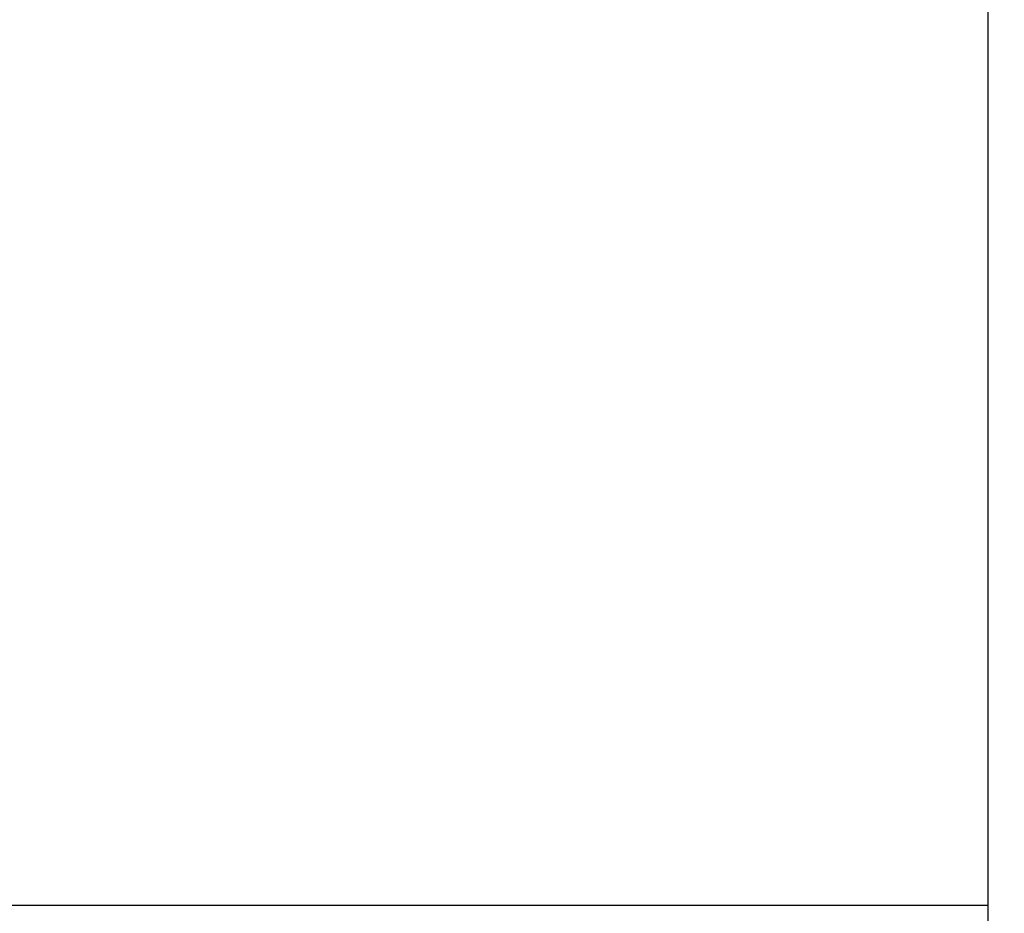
# Model space of a CAD drawing. Header units: millimetres. Extents: x -60 to 402, y -73 to 85.
# Tile 83 of 105: x 255 to 271, y -21 to -7. Entities that reach past the tile are written whole.
import ezdxf

# ---------------------------------------------------------------- set-up
doc = ezdxf.new("R2010")
doc.units = ezdxf.units.MM
doc.layers.add('OUT', color=3, linetype='Continuous')
doc.styles.add('DIM-7', font='SIMPLEX.shx', dxfattribs={"width": 0.7, "bigfont": 'chineset.shx'})
doc.dimstyles.new('CNS', dxfattribs={"dimtxt": 3.5, "dimasz": 2.5, "dimexe": 1, "dimexo": 1.5, "dimgap": 0.09, "dimtad": 0, "dimdsep": 46, "dimtxsty": 'DIM-7', "dimcen": 0.09, "dimclrd": 1, "dimclre": 1, "dimclrt": 4, "dimadec": 0, "dimazin": 0, "dimtfac": 1, "dimtix": 1, "dimtmove": 2, "dimatfit": 3, "dimfxl": 1, "dimtvp": 0.971429, "dimtolj": 1, "dimarcsym": 0})

# ---------------------------------------------------------------- blocks, each defined once
blk = doc.blocks.new('*D40')
at = {"lineweight": -2}
for p, q in [((212.338, -21.9), (212.338, -57.608)), ((283.338, -33.5), (283.338, -57.608)), ((214.838, -56.608), (280.838, -56.608))]:
    blk.add_line(p, q, dxfattribs=at)
for points in [[(214.838, -56.191), (214.838, -57.025), (212.338, -56.608)], [(280.838, -56.191), (280.838, -57.025), (283.338, -56.608)]]:
    blk.add_solid(points)
at = {"layer": 'DEFPOINTS', "color": 0}
for p in [(212.338, -20.4), (283.338, -32), (283.338, -56.608)]:
    blk.add_point(p, dxfattribs=at)
at = {"insert": (247.838, -53.208), "char_height": 3.5, "attachment_point": 5, "style": 'DIM-7'}
blk.add_mtext('\\A1;71', dxfattribs=at)

msp = doc.modelspace()

# ---------------------------------------------------------------- linework, layer by layer
at = {"layer": 'OUT', "color": 7}
for p, q in [((270.338, -32), (270.338, 32)), ((244.956, -21), (270.338, -21))]:
    msp.add_line(p, q, dxfattribs=at)

# ---------------------------------------------------------------- dimensions: what is measured, and where the dimension line sits
dim = msp.add_linear_dim(base=(283.338, -56.608), p1=(212.338, -20.4), p2=(283.338, -32), dimstyle='CNS', override={"dimclrd": 256, "dimclre": 256, "dimclrt": 256})
dim.commit()
dim.dimension.update_dxf_attribs({"geometry": '*D40', "text_midpoint": (247.838, -53.208)})

doc.saveas('drawing.dxf')
